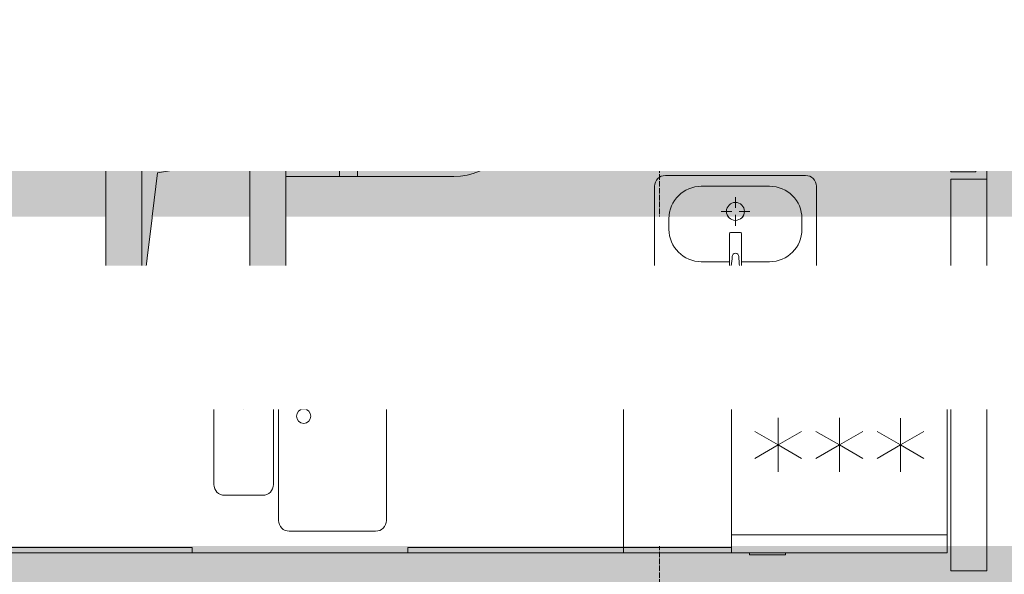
# Model space of a CAD drawing. Header units: millimetres. Extents: x -88210283 to 7466349, y -86687 to 22351.
# Tile 174 of 256: x 67738 to 70477, y -44539 to -42996. Entities that reach past the tile are written whole.
import ezdxf
from ezdxf import colors
from ezdxf.entities.mleader import LeaderData, LeaderLine
from ezdxf.math import Vec2, Vec3

# ---------------------------------------------------------------- set-up
doc = ezdxf.new("R2010")
doc.units = ezdxf.units.MM
for name, pattern in [('-D1-02х01', [3, 2, -1]), ('-D1-03x03', [6, 3, -3]), ('-D1d1-15x02', [19, 15, -2, 0, -2]), ('DASHDOT', [25.4, 12.7, -6.35, 0, -6.35])]:
    doc.linetypes.add(name, pattern=pattern)
for name, color, linetype, lineweight in [('_0', 7, 'Continuous', 13), ('A-000-MH_MASS', 7, '-D1-03x03', 5), ('A-010-A_ROOM', 7, 'Continuous', 18), ('A-200-M_WALL', 7, 'Continuous', 5), ('A-200-M_WALL_INT', 7, 'Continuous', 5), ('A-200-M_WALL_PAT', 7, 'Continuous', 5), ('A-230-M_FLOOR', 7, 'Continuous', 5), ('A-325-M_DOOR', 7, 'Continuous', 5), ('A-700-M_FFE', 7, 'Continuous', 5), ('E-610-M_EPS', 7, 'Continuous', 5), ('M-520-M_DRAINAGE_FW', 7, 'Continuous', 5), ('M-567-M_MECH_EQP', 7, 'Continuous', 5), ('Z-060-M_DETAIL', 7, 'Continuous', 5), ('Марки дверей', 7, 'Continuous', 9), ('Оси', 7, 'Continuous', 5)]:
    doc.layers.add(name, color=color, linetype=linetype, lineweight=lineweight)
doc.layers.add('dim_razv', color=7, linetype='DASHDOT', lineweight=9, true_color=0x285228)
doc.layers.add('pol', color=7, linetype='Continuous', lineweight=15, true_color=0x55666d)
doc.styles.add('fl_iso paper', font='isocpeur.ttf', dxfattribs={"width": 0.8, "oblique": 10})
doc.styles.add('In tre', font='isocpeur.ttf', dxfattribs={"width": 0.8, "oblique": 10})

# ---------------------------------------------------------------- blocks, each defined once
blk = doc.blocks.new('_DOT')
at = {"color": 0, "linetype": 'ByBlock'}
blk.add_line((-0.5, 0), (-1, 0), dxfattribs=at)
at = {"color": 0, "linetype": 'ByBlock', "const_width": 0.5}
blk.add_lwpolyline([(-0.25, 0, 1), (0.25, 0, 1)], format="xyb", close=True, dxfattribs=at)
blk = doc.blocks.new('A_MEQ_OpeningShaft-Rectangular - ВК-6586894-50_AS_Plan_15')
at = {"layer": 'Z-060-M_DETAIL', "linetype": '-D1-03x03'}
blk.add_hatch(color=256, dxfattribs=at).paths.add_polyline_path([(0, -400), (42.9, -42.9), (300, 0), (0, 0), (0, -231.8)])
at = {"layer": 'A-000-MH_MASS'}
for p, q in [((300, 0), (0, 0)), ((0, 0), (0, -400)), ((300, -400), (300, 0)), ((0, -400), (300, -400))]:
    blk.add_line(p, q, dxfattribs=at)
at = {"layer": 'Z-060-M_DETAIL'}
for p, q in [((300, 0), (0, 0)), ((0, 0), (0, -400)), ((42.9, -42.9), (300, 0)), ((300, 0), (300, -400)), ((0, -400), (42.9, -42.9)), ((0, -400), (300, -400))]:
    blk.add_line(p, q, dxfattribs=at)
blk = doc.blocks.new('A_DOR_Door - INT_3_Single_800Wx2100H-7222110-50_AS_Plan_15')
at = {"layer": 'A-325-M_DOOR'}
for p, q in [((-380, 20), (-350, 20)), ((-380, -50), (-380, 20)), ((-350, 20), (-350, -50)), ((350, -50), (350, 20)), ((350, 20), (380, 20)), ((380, 20), (380, -50)), ((-350, -50), (-380, -50)), ((-350, -50), (-350, -750)), ((-310, -50), (-350, -50)), ((-350, -50), (-350, -750)), ((-310, -750), (-310, -50)), ((380, -50), (350, -50)), ((-350, -750), (-310, -750))]:
    blk.add_line(p, q, dxfattribs=at)
at = {"layer": 'A-325-M_DOOR', "linetype": '-D1-02х01'}
blk.add_arc((-350, -50), 700, 270, 0, dxfattribs=at)
blk = doc.blocks.new('MR_Унитаз напольный - Санузел с ванной-3100252-50_AS_Plan_15')
at = {"layer": 'M-520-M_DRAINAGE_FW'}
for p, q in [((-182.5, 0), (-182.5, 267.5)), ((-130, 267.5), (-130, 90)), ((130, 90), (130, 267.5)), ((182.5, 267.5), (182.5, 0)), ((-50, 150), (-50, 100)), ((50, 100), (50, 150)), ((-50, 135), (50, 135)), ((-90, 50), (90, 50)), ((182.5, 0), (-182.5, 0)), ((-182.5, -50), (-182.5, 0)), ((-182.5, 0), (182.5, 0)), ((182.5, 0), (182.5, -50)), ((-182.5, -50), (182.5, -50)), ((-182.5, -200), (-182.5, -50)), ((182.5, -50), (-182.5, -50)), ((182.5, -50), (182.5, -200)), ((182.5, -200), (-182.5, -200))]:
    blk.add_line(p, q, dxfattribs=at)
for centre, radius, start, end in [((0, 267.5), 182.5, 0, 180), ((0, 267.5), 130, 360, 180), ((0, 150), 50, 360, 180), ((-90, 90), 40, 180, 270), ((90, 90), 40, 270, 360), ((0, -125), 20, 360, 180), ((0, -125), 20, 180, 360)]:
    blk.add_arc(centre, radius, start, end, dxfattribs=at)
blk = doc.blocks.new('MR_Холодильник - Холодильник-2465095-50_AS_Plan_15')
at = {"layer": 'E-610-M_EPS'}
for p, q in [((300, 300), (-300, 300)), ((-300, 300), (-300, -250)), ((300, -250), (300, 300)), ((-170, 0), (-170, 75)), ((0, 0), (0, 75)), ((170, 75), (170, 0)), ((-235, 37.5), (-170, 0)), ((-105, 37.5), (-170, 0)), ((-65, 37.5), (0, 0)), ((65, 37.5), (0, 0)), ((170, 0), (105, 37.5)), ((170, 0), (235, 37.5)), ((-170, 0), (-235, -37.5)), ((-170, -75), (-170, 0)), ((-170, 0), (-105, -37.5)), ((105, -37.5), (170, 0)), ((235, -37.5), (170, 0)), ((170, 0), (170, -75)), ((0, 0), (-65, -37.5)), ((0, -75), (0, 0)), ((0, 0), (65, -37.5)), ((300, -250), (-300, -250)), ((-300, -250), (-300, -300)), ((-300, -250), (300, -250)), ((300, -300), (300, -250)), ((-300, -300), (300, -300)), ((-150, -300), (-250, -300)), ((-250, -300), (-250, -306.1)), ((-150, -306.1), (-150, -300)), ((-250, -306.1), (-150, -306.1))]:
    blk.add_line(p, q, dxfattribs=at)
blk = doc.blocks.new('MR_Мойка - Кухонная мойка-V70-50_AS_Plan_15')
at = {"layer": 'M-520-M_DRAINAGE_FW'}
for p, q in [((300, 50), (-300, 50)), ((-136.7, -6.7), (-122.6, -33.3)), ((-45.7, -24.2), (-55, -14.9)), ((35.5, -105.4), (-45.7, -24.2)), ((2.7, -6.7), (-11.4, -33.3)), ((-79, -39), (-69.8, -48.2)), ((-69.8, -48.2), (11.4, -129.4)), ((-104, -70), (-210, -70)), ((210, -70), (0.1, -70)), ((-240, -100), (-240, -360)), ((-74, -360), (-74, -100)), ((-60, -100), (-60, -460)), ((240, -460), (240, -100)), ((15.7, -129.4), (35.5, -109.6)), ((-210, -390), (-104, -390)), ((-30, -490), (210, -490)), ((-300, -550), (300, -550))]:
    blk.add_line(p, q, dxfattribs=at)
for centre, radius, start, end in [((-129.7, -20), 15, 360, 180), ((-129.7, -20), 15, 180, 360), ((-67, -26.9), 17, 45, 225), ((136.3, 77.5), 208.5, 209.1823, 223.4054), ((-4.3, -20), 15, 360, 180), ((-4.3, -20), 15, 180, 360), ((-171.5, -230.2), 208.5, 46.5946, 60.8177), ((-210, -100), 30, 90, 180), ((-104, -100), 30, 360, 90), ((-30, -100), 30, 118.5511, 180), ((-21.7, -72.3), 9.19, 225, 45), ((210, -100), 30, 360, 90), ((33.3, -107.5), 3, 315, 45), ((33.3, -107.5), 3, 315, 45), ((-157, -130), 20, 360, 180), ((-157, -130), 20, 180, 360), ((13.5, -127.3), 3, 225, 315), ((13.5, -127.3), 3, 225, 315), ((10, -170), 20, 360, 180), ((10, -170), 20, 180, 360), ((-210, -360), 30, 180, 270), ((-104, -360), 30, 270, 360), ((-30, -460), 30, 180, 270), ((210, -460), 30, 270, 360)]:
    blk.add_arc(centre, radius, start, end, dxfattribs=at)
blk = doc.blocks.new('MR_Доборный кухонный элемент - Доборный элемент-6143506-50_AS_Plan_15')
at = {"layer": 'A-700-M_FFE'}
for p, q in [((300, 0), (0, 0)), ((300, -585), (0, -585)), ((0, -585), (300, -585)), ((0, -600), (300, -600))]:
    blk.add_line(p, q, dxfattribs=at)
blk = doc.blocks.new('MR_Кухонный шкаф_Нижний - Кухня-2465092-50_AS_Plan_15')
at = {"layer": 'A-700-M_FFE'}
for p, q in [((600, 0), (0, 0)), ((600, -585), (600, 0)), ((0, -585), (0, -600)), ((600, -585), (0, -585)), ((0, -585), (600, -585)), ((0, -600), (600, -600)), ((600, -600), (600, -585))]:
    blk.add_line(p, q, dxfattribs=at)
blk = doc.blocks.new('MR_Тумба-Умывальник с зеркалом - Тумба-умывальник_450-V55-50_AS_Plan_15')
at = {"layer": 'M-520-M_DRAINAGE_FW'}
for p, q in [((-195, 350), (195, 350)), ((-225, 0), (-225, 320)), ((-95, 320), (95, 320)), ((225, 320), (225, 0)), ((0, 290), (0, 260)), ((-10, 250), (-40, 250)), ((40, 250), (10, 250)), ((-185, 200), (-185, 230)), ((0, 210), (0, 240)), ((185, 230), (185, 200)), ((-17, 73.1), (-17, 187.9)), ((-14, 190.9), (14, 190.9)), ((17, 187.9), (17, 73.1)), ((-17, 110), (-95, 110)), ((95, 110), (17, 110)), ((-69.7, 39.8), (-55.6, 66.3)), ((-20, 73.1), (-17, 73.1)), ((-20, 33.1), (-20, 73.1)), ((-17, 60), (-17, 73.1)), ((17, 73.1), (17, 60)), ((17, 73.1), (20, 73.1)), ((20, 73.1), (20, 33.1)), ((69.7, 39.8), (55.6, 66.3)), ((20, 33.1), (-20, 33.1)), ((-225, 20), (225, 20))]:
    blk.add_line(p, q, dxfattribs=at)
for centre, radius, start, end in [((-195, 320), 30, 90, 180), ((195, 320), 30, 0, 90), ((-95, 230), 90, 90, 180), ((95, 230), 90, 0, 90), ((0, 250), 25, 360, 180), ((0, 250), 25, 180, 360), ((-95, 200), 90, 180, 270), ((95, 200), 90, 270, 0), ((-14, 187.9), 3, 90, 180), ((-14, 187.9), 3, 105, 165), ((14, 187.9), 3, 0, 90), ((14, 187.9), 3, 15, 75), ((-217.6, 129.9), 208.5, 344.1823, 358.4054), ((0, 124.1), 9.19, 0, 180), ((217.6, 129.9), 208.5, 181.5946, 195.8177), ((-62.7, 53.1), 15, 0, 180), ((0, 60), 17, 180, 0), ((62.7, 53.1), 15, 0, 180), ((-62.7, 53.1), 15, 180, 0), ((62.7, 53.1), 15, 180, 0)]:
    blk.add_arc(centre, radius, start, end, dxfattribs=at)
blk = doc.blocks.new('MR_Кухонный шкаф_Нижний - Кухня-2480154-50_AS_Plan_15')
at = {"layer": 'A-700-M_FFE'}
for p, q in [((0, 600), (600, 600)), ((0, 585), (0, 600)), ((600, 585), (0, 585)), ((0, 585), (600, 585)), ((600, 600), (600, 585)), ((600, 585), (600, 0)), ((600, 0), (0, 0))]:
    blk.add_line(p, q, dxfattribs=at)

msp = doc.modelspace()

# ---------------------------------------------------------------- hatches: boundary and pattern name
at = {"layer": '_0', "transparency": 33554534}
h = msp.add_hatch(color=252, dxfattribs=at)
h.dxf.hatch_style = 1
h.paths.add_polyline_path([(35428, -49734.4), (73878, -49734.4), (73878, -19284.4), (35428, -19284.4)])
h.paths.add_polyline_path([(44528, -41629.4), (44528, -34929.4), (49428, -34929.4), (49428, -36429.4), (51028, -36429.4), (51028, -30029.4), (49428, -30029.4), (49428, -30779.4), (42778, -30779.4), (42778, -28029.4), (44528, -28029.4), (44528, -27979.4), (45303, -27979.4), (45303, -27379.4), (47528, -27379.4), (47528, -27979.4), (53578, -27979.4), (53578, -27379.4), (55478, -27379.4), (55478, -27979.4), (64478, -27979.4), (64478, -26229.4), (67788, -26229.4), (67788, -28219.4), (66578, -28219.4), (66578, -30029.4), (62978, -30029.4), (62978, -30829.4), (59878, -30829.4), (59878, -30029.4), (58628, -30029.4), (58628, -38979.4), (59728, -38979.4), (59728, -38079.4), (62978, -38079.4), (62978, -38979.4), (66878, -38979.4), (66878, -41429.4), (64478, -41429.4), (64478, -41029.4), (59923, -41029.4), (59923, -41629.4), (57898, -41629.4), (57898, -41029.4), (47038, -41029.4), (47038, -41629.4)], flags=16)

# ---------------------------------------------------------------- linework, layer by layer
at = {"layer": 'A-200-M_WALL_INT'}
msp.add_line((70428, -44529.4), (70328, -44529.4), dxfattribs=at)
at = {"layer": 'Оси', "linetype": '-D1d1-15x02'}
msp.add_line((69518, -51768.8), (69518, -18492.1), dxfattribs=at)

# ---------------------------------------------------------------- next in the draw order: leaders
at = {"layer": 'Марки дверей', "lineweight": -2, "transparency": 33554687}
ml = msp.add_multileader_mtext('Standard', dxfattribs=at)
ml.set_content('\\pxsm1,ql;ГКЛ обшивка толщиной 75 мм \\Pвысотой 2500 мм', color=256, style='fl_iso paper')
ml.set_leader_properties(lineweight=5)
ml.set_arrow_properties(name='DOT')
ml.build(insert=Vec2(0, 0))
ml.multileader.update_dxf_attribs({"has_dogleg": 0, "text_left_attachment_type": 6, "text_right_attachment_type": 6, "dogleg_length": 0.75, "arrow_head_size": 60, "scale": 40})
ctx = ml.context
ctx.base_point, ctx.scale, ctx.char_height, ctx.arrow_head_size, ctx.landing_gap_size, ctx.plane_origin = Vec3(47464.5, -43969.2), 40, 250, 60, 80, Vec3(49476.6, -36789.3)
ctx.left_attachment, ctx.right_attachment = 6, 6
notes = []
notes.append((ctx, [(1, (1, 1, 0), (47434.5, -43969.2), (1, 0), 30, [(0, [(46558, -40854.4)], 0, [])])]))
ctx.mtext.insert, ctx.mtext.width, ctx.mtext.defined_height, ctx.mtext.line_spacing_factor, ctx.mtext.flow_direction = Vec3(47544.5, -43669.2), 4067.72, 979.1, 0.7, 5
ctx.mtext.has_bg_fill, ctx.mtext.bg_color, ctx.mtext.bg_scale_factor, ctx.mtext.bg_transparency, ctx.mtext.use_window_bg_color = 1, -1027028792, 1.5, 0, 1
for ctx, leaders in notes:
    for number, flags, end, landing, length, lines in leaders:
        leader = LeaderData()
        leader.index, (leader.has_last_leader_line, leader.has_dogleg_vector, leader.attachment_direction) = number, flags
        leader.last_leader_point, leader.dogleg_vector, leader.dogleg_length = Vec3(end), Vec3(landing), length
        for number, points, colour, breaks in lines:
            line = LeaderLine()
            line.index, line.vertices, line.color, line.breaks = number, Vec3.list(points), colors.encode_raw_color(colour), breaks
            leader.lines.append(line)
        ctx.leaders.append(leader)

# ---------------------------------------------------------------- next in the draw order: hatches: boundary and pattern name
at = {"layer": 'A-200-M_WALL_PAT', "true_color": 0xebf0f0}
for points in [[(68078, -43879.4), (68078, -43279.4), (67978, -43279.4), (67978, -43879.4)], [(68078, -43379.4), (68478, -43379.4), (68478, -43279.4), (68078, -43279.4)], [(68431, -43879.4), (68478, -43879.4), (68478, -43379.4), (68378, -43379.4), (68378, -43879.4), (68388.3, -43879.4)], [(68300.2, -43879.4), (68378, -43879.4), (68378, -43779.4), (68078, -43779.4), (68078, -43879.4), (68293, -43879.4)]]:
    msp.add_hatch(color=7, dxfattribs=at).paths.add_polyline_path(points)

# ---------------------------------------------------------------- next in the draw order: linework, layer by layer
at = {"layer": 'A-010-A_ROOM', "lineweight": 5, "flags": 128}
msp.add_lwpolyline([(68511, -42666.3), (69151.5, -42666.3), (69151.5, -43047.3), (68511, -43047.3)], close=True, dxfattribs=at)
at = {"layer": 'A-200-M_WALL', "lineweight": 9}
for p, q in [((67978, -43279.4), (67978, -43879.4)), ((68478, -43279.4), (67978, -43279.4)), ((68478, -43879.4), (68478, -43431.9))]:
    msp.add_line(p, q, dxfattribs=at)
at = {"layer": 'A-200-M_WALL_INT'}
for p, q in [((68478, -42629.4), (68478, -43066.9)), ((68378, -43279.4), (68378, -43061.9)), ((70328, -43779.4), (70328, -43439.4)), ((70328, -43439.4), (70428, -43439.4)), ((70428, -43439.4), (70428, -44529.4)), ((66718, -43779.4), (67978, -43779.4)), ((68478, -43779.4), (70328, -43779.4)), ((70328, -43879.4), (70318, -43879.4)), ((70328, -44529.4), (70328, -43879.4))]:
    msp.add_line(p, q, dxfattribs=at)
at = {"layer": 'A-230-M_FLOOR'}
msp.add_line((70428, -42639.4), (70428, -43439.4), dxfattribs=at)

# ---------------------------------------------------------------- next in the draw order: block references
at = {"layer": 'A-325-M_DOOR', "color": 8, "true_color": 0x7f7f7f, "rotation": 270}
msp.add_blockref('A_DOR_Door - INT_3_Single_800Wx2100H-7222110-50_AS_Plan_15', (70378, -43039.4), dxfattribs=at)
at = {"layer": 'A-700-M_FFE', "rotation": 180}
msp.add_blockref('MR_Кухонный шкаф_Нижний - Кухня-2480154-50_AS_Plan_15', (68218, -43879.4), dxfattribs=at)
at = {"layer": 'A-700-M_FFE'}
for name, p in [('MR_Кухонный шкаф_Нижний - Кухня-2465092-50_AS_Plan_15', (68818, -43879.4)), ('MR_Доборный кухонный элемент - Доборный элемент-6143506-50_AS_Plan_15', (69418, -43879.4))]:
    msp.add_blockref(name, p, dxfattribs=at)
at = {"layer": 'E-610-M_EPS', "rotation": 359.9957382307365}
msp.add_blockref('MR_Холодильник - Холодильник-2465095-50_AS_Plan_15', (70018, -44179.4), dxfattribs=at)
at = {"layer": 'M-520-M_DRAINAGE_FW'}
for p, rotation in [((68178, -42879.4), 89.99999999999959), ((68678, -43249.4), 269.9999999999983)]:
    msp.add_blockref('MR_Унитаз напольный - Санузел с ванной-3100252-50_AS_Plan_15', p, dxfattribs=dict(at, rotation=rotation))
for name, p in [('MR_Тумба-Умывальник с зеркалом - Тумба-умывальник_450-V55-50_AS_Plan_15', (69729, -43779.4)), ('MR_Мойка - Кухонная мойка-V70-50_AS_Plan_15', (68518, -43929.4))]:
    msp.add_blockref(name, p, dxfattribs=at)
at = {"layer": 'M-567-M_MECH_EQP'}
msp.add_blockref('A_MEQ_OpeningShaft-Rectangular - ВК-6586894-50_AS_Plan_15', (68078, -43379.4), dxfattribs=at)

# ---------------------------------------------------------------- next in the draw order: leaders
at = {"layer": 'Марки дверей', "lineweight": -2, "transparency": 33554687}
ml = msp.add_multileader_mtext('Standard', dxfattribs=at)
ml.set_content('\\pxsm1,ql;ГКЛ обшивка толщиной 75 мм \\Pвысотой 2500 мм', color=256, style='fl_iso paper')
ml.set_leader_properties(lineweight=5)
ml.set_arrow_properties(name='DOT')
ml.build(insert=Vec2(0, 0))
ml.multileader.update_dxf_attribs({"has_dogleg": 0, "text_left_attachment_type": 6, "text_right_attachment_type": 6, "dogleg_length": 0.75, "arrow_head_size": 60, "scale": 40})
ctx = ml.context
ctx.base_point, ctx.scale, ctx.char_height, ctx.arrow_head_size, ctx.landing_gap_size, ctx.plane_origin = Vec3(52781.3, -42925.6), 40, 250, 60, 80, Vec3(54793.5, -35745.7)
ctx.left_attachment, ctx.right_attachment = 6, 6
notes = []
notes.append((ctx, [(0, (1, 1, 0), (56850.3, -42925.6), (-1, 0), 30, [(0, [(58284.9, -40854.4)], 0, [])])]))
ctx.mtext.insert, ctx.mtext.width, ctx.mtext.defined_height, ctx.mtext.line_spacing_factor, ctx.mtext.flow_direction = Vec3(52861.3, -42625.6), 4067.72, 979.1, 0.7, 5
ctx.mtext.has_bg_fill, ctx.mtext.bg_color, ctx.mtext.bg_scale_factor, ctx.mtext.bg_transparency, ctx.mtext.use_window_bg_color = 1, -1027028792, 1.5, 0, 1
for ctx, leaders in notes:
    for number, flags, end, landing, length, lines in leaders:
        leader = LeaderData()
        leader.index, (leader.has_last_leader_line, leader.has_dogleg_vector, leader.attachment_direction) = number, flags
        leader.last_leader_point, leader.dogleg_vector, leader.dogleg_length = Vec3(end), Vec3(landing), length
        for number, points, colour, breaks in lines:
            line = LeaderLine()
            line.index, line.vertices, line.color, line.breaks = number, Vec3.list(points), colors.encode_raw_color(colour), breaks
            leader.lines.append(line)
        ctx.leaders.append(leader)

# ---------------------------------------------------------------- next in the draw order: leaders
at = {"layer": 'pol', "color": 0, "linetype": 'ByBlock'}
ml = msp.add_multileader_mtext('Standard', dxfattribs=at)
ml.set_content('Керамогранит под камень^J600х1200 мм', style='In tre')
ml.set_leader_properties()
ml.build(insert=Vec2(0, 0))
ml.multileader.update_dxf_attribs({"text_left_attachment_type": 6, "text_right_attachment_type": 6, "dogleg_length": 1, "arrow_head_size": 0, "scale": 50})
ctx = ml.context
ctx.base_point, ctx.scale, ctx.char_height, ctx.arrow_head_size, ctx.landing_gap_size, ctx.plane_origin = Vec3(61696.2, -43014.8), 50, 200, 0, 4.5, Vec3(68508, -38174.9)
ctx.left_attachment, ctx.right_attachment = 6, 6
notes = []
notes.append((ctx, [(1, (1, 1, 0), (61646.2, -43014.8), (1, 0), 50, [(1, [(60824.2, -40284.7)], 0, [])])]))
ctx.mtext.insert, ctx.mtext.width, ctx.mtext.defined_height, ctx.mtext.flow_direction = Vec3(61700.7, -42774.8), 3092.716, 696.6, 5
ctx.mtext.has_bg_fill, ctx.mtext.bg_color, ctx.mtext.bg_scale_factor, ctx.mtext.bg_transparency, ctx.mtext.use_window_bg_color = 1, -1027028792, 1.5, 0, 1
for ctx, leaders in notes:
    for number, flags, end, landing, length, lines in leaders:
        leader = LeaderData()
        leader.index, (leader.has_last_leader_line, leader.has_dogleg_vector, leader.attachment_direction) = number, flags
        leader.last_leader_point, leader.dogleg_vector, leader.dogleg_length = Vec3(end), Vec3(landing), length
        for number, points, colour, breaks in lines:
            line = LeaderLine()
            line.index, line.vertices, line.color, line.breaks = number, Vec3.list(points), colors.encode_raw_color(colour), breaks
            leader.lines.append(line)
        ctx.leaders.append(leader)

# ---------------------------------------------------------------- next in the draw order: leaders
at = {"layer": 'dim_razv', "color": 0, "linetype": 'ByBlock'}
ml = msp.add_multileader_mtext('Standard', dxfattribs=at)
ml.set_content('Отделка над дверным проемаом - дверным добором', style='In tre')
ml.set_leader_properties()
ml.build(insert=Vec2(0, 0))
ml.multileader.update_dxf_attribs({"text_left_attachment_type": 6, "text_right_attachment_type": 6, "dogleg_length": 1, "arrow_head_size": 0, "scale": 50})
ctx = ml.context
ctx.base_point, ctx.scale, ctx.char_height, ctx.arrow_head_size, ctx.landing_gap_size, ctx.plane_origin = Vec3(57842.1, -44040.5), 50, 200, 0, 4.5, Vec3(64653.9, -39200.5)
ctx.left_attachment, ctx.right_attachment = 6, 6
notes = []
notes.append((ctx, [(0, (1, 1, 0), (60892.6, -44040.5), (-1, 0), 50, [(1, [(61044.3, -40674.5)], 0, [])])]))
ctx.mtext.insert, ctx.mtext.width, ctx.mtext.defined_height, ctx.mtext.flow_direction = Vec3(57846.6, -43780.5), 3092.716, 696.6, 5
ctx.mtext.has_bg_fill, ctx.mtext.bg_color, ctx.mtext.bg_scale_factor, ctx.mtext.bg_transparency, ctx.mtext.use_window_bg_color = 1, -1027028792, 1.5, 0, 1
for ctx, leaders in notes:
    for number, flags, end, landing, length, lines in leaders:
        leader = LeaderData()
        leader.index, (leader.has_last_leader_line, leader.has_dogleg_vector, leader.attachment_direction) = number, flags
        leader.last_leader_point, leader.dogleg_vector, leader.dogleg_length = Vec3(end), Vec3(landing), length
        for number, points, colour, breaks in lines:
            line = LeaderLine()
            line.index, line.vertices, line.color, line.breaks = number, Vec3.list(points), colors.encode_raw_color(colour), breaks
            leader.lines.append(line)
        ctx.leaders.append(leader)

doc.saveas('drawing.dxf')
